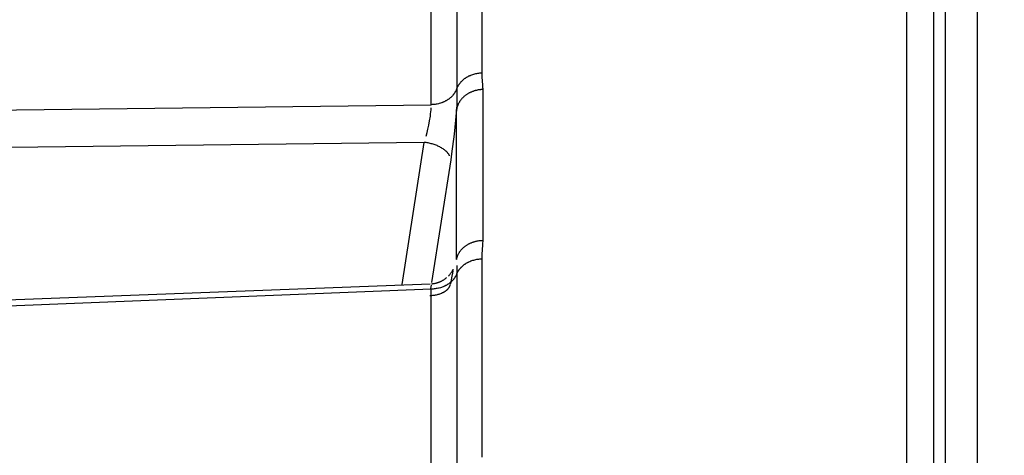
# Model space of a CAD drawing. Header units: millimetres. Extents: x -2637 to -1637, y 678 to 1678.
# Tile 108 of 256: x -2328 to -2310, y 1495 to 1503. Entities that reach past the tile are written whole.
import ezdxf

# ---------------------------------------------------------------- set-up
doc = ezdxf.new("R2010")
doc.units = ezdxf.units.MM
doc.layers.add('Make2D$B.SHOW mini', color=7, linetype='Continuous', true_color=0x000000)
doc.styles.add('Arial Standard', font='txt')
doc.dimstyles.get("Standard").update_dxf_attribs({"dimscale": 10, "dimtxt": 2.5, "dimasz": 3, "dimexe": 1, "dimexo": 0.5, "dimgap": 0.8, "dimtad": 1, "dimtoh": 1, "dimzin": 1, "dimdsep": 46, "dimtxsty": 'Arial Standard', "dimblk": 'OPEN90', "dimcen": 2.5, "dimadec": 1, "dimazin": 1, "dimtfac": 1, "dimtdec": 4, "dimtix": 1, "dimtofl": 0, "dimtmove": 1, "dimatfit": 3, "dimldrblk": 'OPEN90', "dimfxl": 1, "dimtolj": 1, "dimtzin": 1, "dimarcsym": 0})

# ---------------------------------------------------------------- blocks, each defined once
blk = doc.blocks.new('*D8')
at = {"layer": 'Defpoints', "color": 0}
for p in [(-2237.361, 1563.169), (-2467.361, 1479.028), (-2237.361, 1479.028)]:
    blk.add_point(p, dxfattribs=at)
at = {"layer": 'Make2D$B.SHOW mini', "color": 0, "lineweight": -2}
for p, q in [((-2467.361, 1481.528), (-2467.361, 1568.169)), ((-2237.361, 1481.528), (-2237.361, 1568.169)), ((-2452.361, 1563.169), (-2252.361, 1563.169))]:
    blk.add_line(p, q, dxfattribs=at)
at = {"layer": 'Make2D$B.SHOW mini', "color": 0}
for points in [[(-2452.361, 1565.669), (-2452.361, 1560.669), (-2467.361, 1563.169)], [(-2252.361, 1560.669), (-2252.361, 1565.669), (-2237.361, 1563.169)]]:
    blk.add_solid(points, dxfattribs=at)
at = {"layer": 'Make2D$B.SHOW mini', "color": 0, "insert": (-2352.361, 1574.827), "char_height": 15, "attachment_point": 5, "style": 'Arial Standard'}
blk.add_mtext('\\A1;230.00', dxfattribs=at)

msp = doc.modelspace()

# ---------------------------------------------------------------- linework, layer by layer
at = {"layer": 'Make2D$B.SHOW mini', "color": 18, "lineweight": -3, "true_color": 0x000000}
for points in [[(-2312.153, 1515.111), (-2312.153, 1515.11), (-2312.153, 1515.106), (-2312.153, 1515.09), (-2312.153, 1515.027), (-2312.153, 1514.771), (-2312.153, 1513.709), (-2312.153, 1509.216), (-2312.153, 1490.521), (-2312.153, 1431.156)], [(-2311.657, 1514.742), (-2311.657, 1514.741), (-2311.657, 1514.737), (-2311.657, 1514.722), (-2311.657, 1514.659), (-2311.657, 1514.404), (-2311.657, 1513.347), (-2311.657, 1508.874), (-2311.657, 1490.261), (-2311.657, 1431.156)], [(-2310.861, 1514.656), (-2310.861, 1514.655), (-2310.861, 1514.651), (-2310.861, 1514.635), (-2310.861, 1514.573), (-2310.861, 1514.318), (-2310.861, 1513.262), (-2310.861, 1508.793), (-2310.861, 1490.199), (-2310.861, 1431.156)], [(-2311.444, 1513.961), (-2311.444, 1513.96), (-2311.444, 1513.956), (-2311.444, 1513.941), (-2311.444, 1513.879), (-2311.444, 1513.627), (-2311.444, 1512.579), (-2311.444, 1508.148), (-2311.444, 1489.708), (-2311.444, 1431.156)], [(-2319.941, 1505.054), (-2319.941, 1502.111)], [(-2320.399, 1504.75), (-2320.399, 1501.819)], [(-2320.867, 1501.527), (-2320.867, 1504.446)], [(-2320.399, 1501.819), (-2320.396, 1501.827), (-2320.393, 1501.834), (-2320.39, 1501.841), (-2320.387, 1501.848), (-2320.383, 1501.855), (-2320.38, 1501.862), (-2320.376, 1501.87), (-2320.372, 1501.877), (-2320.367, 1501.884), (-2320.363, 1501.891), (-2320.358, 1501.898), (-2320.354, 1501.905), (-2320.349, 1501.911), (-2320.344, 1501.918), (-2320.338, 1501.925), (-2320.333, 1501.932), (-2320.327, 1501.938), (-2320.321, 1501.945), (-2320.316, 1501.951), (-2320.309, 1501.958), (-2320.303, 1501.964), (-2320.297, 1501.97), (-2320.29, 1501.976), (-2320.283, 1501.982), (-2320.277, 1501.988), (-2320.27, 1501.994), (-2320.262, 1502), (-2320.255, 1502.005), (-2320.248, 1502.011), (-2320.24, 1502.016), (-2320.232, 1502.021), (-2320.225, 1502.026), (-2320.217, 1502.031), (-2320.209, 1502.036), (-2320.201, 1502.041), (-2320.192, 1502.045), (-2320.184, 1502.05), (-2320.176, 1502.054), (-2320.167, 1502.058), (-2320.158, 1502.062), (-2320.15, 1502.066), (-2320.141, 1502.07), (-2320.123, 1502.076), (-2320.105, 1502.083), (-2320.087, 1502.088), (-2320.069, 1502.093), (-2320.051, 1502.098), (-2320.032, 1502.102), (-2320.014, 1502.105), (-2319.996, 1502.107), (-2319.978, 1502.109), (-2319.959, 1502.111), (-2319.941, 1502.111)], [(-2319.941, 1502.111), (-2319.941, 1502.074), (-2319.939, 1502.037), (-2319.927, 1501.885), (-2319.925, 1501.845), (-2319.924, 1501.825), (-2319.924, 1501.805)], [(-2320.399, 1501.819), (-2320.402, 1501.812), (-2320.405, 1501.805), (-2320.409, 1501.797), (-2320.412, 1501.79), (-2320.416, 1501.783), (-2320.419, 1501.776), (-2320.423, 1501.768), (-2320.428, 1501.761), (-2320.432, 1501.754), (-2320.436, 1501.747), (-2320.441, 1501.74), (-2320.446, 1501.733), (-2320.451, 1501.726), (-2320.456, 1501.719), (-2320.462, 1501.712), (-2320.467, 1501.705), (-2320.473, 1501.699), (-2320.479, 1501.692), (-2320.485, 1501.685), (-2320.491, 1501.679), (-2320.498, 1501.673), (-2320.504, 1501.666), (-2320.511, 1501.66), (-2320.518, 1501.654), (-2320.525, 1501.648), (-2320.532, 1501.642), (-2320.539, 1501.636), (-2320.547, 1501.631), (-2320.554, 1501.625), (-2320.562, 1501.62), (-2320.57, 1501.615), (-2320.578, 1501.61), (-2320.586, 1501.605), (-2320.594, 1501.6), (-2320.603, 1501.595), (-2320.611, 1501.591), (-2320.62, 1501.586), (-2320.628, 1501.582), (-2320.637, 1501.578), (-2320.646, 1501.574), (-2320.655, 1501.57), (-2320.664, 1501.567), (-2320.673, 1501.563), (-2320.682, 1501.56), (-2320.7, 1501.554), (-2320.719, 1501.548), (-2320.737, 1501.543), (-2320.756, 1501.539), (-2320.775, 1501.536), (-2320.793, 1501.533), (-2320.812, 1501.53), (-2320.831, 1501.529), (-2320.849, 1501.528), (-2320.867, 1501.527)], [(-2320.399, 1501.819), (-2320.4, 1501.537), (-2320.402, 1501.438)], [(-2319.924, 1501.805), (-2319.945, 1501.804), (-2319.955, 1501.803), (-2319.965, 1501.802), (-2319.975, 1501.801), (-2319.986, 1501.8), (-2319.996, 1501.798), (-2320.007, 1501.797), (-2320.017, 1501.795), (-2320.027, 1501.793), (-2320.038, 1501.79), (-2320.048, 1501.788), (-2320.059, 1501.785), (-2320.069, 1501.782), (-2320.08, 1501.779), (-2320.09, 1501.776), (-2320.1, 1501.772), (-2320.11, 1501.769), (-2320.121, 1501.765), (-2320.131, 1501.76), (-2320.141, 1501.756), (-2320.151, 1501.752), (-2320.16, 1501.747), (-2320.17, 1501.742), (-2320.18, 1501.737), (-2320.189, 1501.731), (-2320.199, 1501.726), (-2320.208, 1501.72), (-2320.217, 1501.714), (-2320.226, 1501.708), (-2320.234, 1501.702), (-2320.243, 1501.695), (-2320.251, 1501.689), (-2320.26, 1501.682), (-2320.268, 1501.675), (-2320.275, 1501.668), (-2320.283, 1501.661), (-2320.29, 1501.654), (-2320.298, 1501.646), (-2320.305, 1501.639), (-2320.311, 1501.631), (-2320.318, 1501.623), (-2320.324, 1501.615), (-2320.33, 1501.607), (-2320.336, 1501.599), (-2320.342, 1501.591), (-2320.347, 1501.583), (-2320.352, 1501.575), (-2320.357, 1501.566), (-2320.362, 1501.558), (-2320.366, 1501.549), (-2320.371, 1501.541), (-2320.374, 1501.532), (-2320.378, 1501.524), (-2320.382, 1501.515), (-2320.385, 1501.507), (-2320.388, 1501.498), (-2320.391, 1501.489), (-2320.393, 1501.481), (-2320.395, 1501.472), (-2320.398, 1501.464), (-2320.399, 1501.455), (-2320.401, 1501.447), (-2320.402, 1501.438)], [(-2319.924, 1501.805), (-2319.924, 1499.037)], [(-2413.561, 1495.823), (-2391.355, 1498.216), (-2366.837, 1500.101), (-2352.865, 1500.824), (-2337.594, 1501.325), (-2320.867, 1501.527)], [(-2320.961, 1500.952), (-2320.944, 1501.014), (-2320.928, 1501.08), (-2320.912, 1501.153), (-2320.897, 1501.233), (-2320.883, 1501.317), (-2320.878, 1501.358), (-2320.873, 1501.398), (-2320.87, 1501.435), (-2320.868, 1501.47)], [(-2320.402, 1501.438), (-2320.447, 1500.984), (-2320.494, 1500.625), (-2320.511, 1500.514)], [(-2320.402, 1498.684), (-2320.402, 1501.438)], [(-2320.996, 1500.836), (-2337.696, 1500.63), (-2352.943, 1500.127), (-2379.686, 1498.515), (-2402.381, 1496.41), (-2413.561, 1495.122)], [(-2321.403, 1498.225), (-2320.996, 1500.836)], [(-2320.531, 1500.591), (-2320.533, 1500.596), (-2320.536, 1500.602), (-2320.539, 1500.607), (-2320.543, 1500.612), (-2320.546, 1500.618), (-2320.55, 1500.623), (-2320.554, 1500.628), (-2320.558, 1500.634), (-2320.563, 1500.639), (-2320.567, 1500.644), (-2320.572, 1500.65), (-2320.577, 1500.655), (-2320.582, 1500.66), (-2320.587, 1500.665), (-2320.593, 1500.671), (-2320.598, 1500.676), (-2320.604, 1500.681), (-2320.61, 1500.686), (-2320.616, 1500.691), (-2320.623, 1500.696), (-2320.636, 1500.706), (-2320.65, 1500.716), (-2320.664, 1500.725), (-2320.679, 1500.734), (-2320.695, 1500.743), (-2320.711, 1500.751), (-2320.727, 1500.76), (-2320.744, 1500.767), (-2320.761, 1500.775), (-2320.779, 1500.782), (-2320.797, 1500.789), (-2320.815, 1500.795), (-2320.833, 1500.801), (-2320.851, 1500.806), (-2320.869, 1500.811), (-2320.888, 1500.816), (-2320.906, 1500.82), (-2320.924, 1500.824), (-2320.942, 1500.828), (-2320.96, 1500.831), (-2320.978, 1500.833), (-2320.996, 1500.836)], [(-2320.511, 1500.514), (-2320.862, 1498.264)], [(-2320.402, 1498.684), (-2320.401, 1498.693), (-2320.399, 1498.701), (-2320.398, 1498.709), (-2320.395, 1498.717), (-2320.393, 1498.725), (-2320.391, 1498.734), (-2320.388, 1498.742), (-2320.385, 1498.75), (-2320.382, 1498.758), (-2320.378, 1498.767), (-2320.374, 1498.775), (-2320.371, 1498.783), (-2320.366, 1498.791), (-2320.362, 1498.799), (-2320.357, 1498.807), (-2320.352, 1498.816), (-2320.347, 1498.823), (-2320.342, 1498.831), (-2320.336, 1498.839), (-2320.33, 1498.847), (-2320.324, 1498.855), (-2320.318, 1498.862), (-2320.311, 1498.87), (-2320.305, 1498.877), (-2320.298, 1498.884), (-2320.29, 1498.892), (-2320.283, 1498.899), (-2320.275, 1498.905), (-2320.268, 1498.912), (-2320.26, 1498.919), (-2320.251, 1498.925), (-2320.243, 1498.932), (-2320.234, 1498.938), (-2320.226, 1498.944), (-2320.217, 1498.95), (-2320.208, 1498.955), (-2320.199, 1498.961), (-2320.189, 1498.966), (-2320.18, 1498.971), (-2320.17, 1498.976), (-2320.16, 1498.981), (-2320.151, 1498.986), (-2320.141, 1498.99), (-2320.131, 1498.994), (-2320.121, 1498.998), (-2320.11, 1499.002), (-2320.1, 1499.005), (-2320.09, 1499.009), (-2320.08, 1499.012), (-2320.069, 1499.015), (-2320.059, 1499.018), (-2320.048, 1499.02), (-2320.038, 1499.023), (-2320.027, 1499.025), (-2320.017, 1499.027), (-2320.007, 1499.029), (-2319.986, 1499.032), (-2319.965, 1499.034), (-2319.945, 1499.036), (-2319.924, 1499.037)], [(-2319.924, 1499.037), (-2319.924, 1499.015), (-2319.925, 1498.993), (-2319.927, 1498.949), (-2319.939, 1498.781), (-2319.941, 1498.739), (-2319.941, 1498.698)], [(-2320.399, 1498.42), (-2320.396, 1498.427), (-2320.393, 1498.434), (-2320.39, 1498.441), (-2320.387, 1498.447), (-2320.383, 1498.454), (-2320.38, 1498.461), (-2320.376, 1498.468), (-2320.372, 1498.475), (-2320.367, 1498.481), (-2320.363, 1498.488), (-2320.358, 1498.495), (-2320.354, 1498.501), (-2320.349, 1498.508), (-2320.344, 1498.514), (-2320.338, 1498.521), (-2320.333, 1498.527), (-2320.327, 1498.533), (-2320.321, 1498.539), (-2320.316, 1498.546), (-2320.309, 1498.552), (-2320.303, 1498.558), (-2320.297, 1498.564), (-2320.29, 1498.569), (-2320.283, 1498.575), (-2320.277, 1498.581), (-2320.27, 1498.586), (-2320.262, 1498.592), (-2320.255, 1498.597), (-2320.248, 1498.602), (-2320.24, 1498.607), (-2320.232, 1498.612), (-2320.225, 1498.617), (-2320.217, 1498.622), (-2320.209, 1498.626), (-2320.201, 1498.631), (-2320.192, 1498.635), (-2320.184, 1498.639), (-2320.176, 1498.643), (-2320.158, 1498.651), (-2320.141, 1498.658), (-2320.123, 1498.665), (-2320.105, 1498.671), (-2320.087, 1498.676), (-2320.069, 1498.681), (-2320.051, 1498.685), (-2320.032, 1498.689), (-2320.014, 1498.692), (-2319.996, 1498.694), (-2319.978, 1498.696), (-2319.959, 1498.697), (-2319.941, 1498.698)], [(-2319.941, 1498.698), (-2319.941, 1495.058)], [(-2320.399, 1498.42), (-2320.402, 1498.413), (-2320.405, 1498.406), (-2320.409, 1498.399), (-2320.412, 1498.392), (-2320.416, 1498.385), (-2320.419, 1498.378), (-2320.423, 1498.371), (-2320.428, 1498.365), (-2320.432, 1498.358), (-2320.436, 1498.351), (-2320.441, 1498.344), (-2320.446, 1498.338), (-2320.451, 1498.331), (-2320.456, 1498.324), (-2320.462, 1498.318), (-2320.467, 1498.311), (-2320.473, 1498.305), (-2320.479, 1498.299), (-2320.485, 1498.292), (-2320.491, 1498.286), (-2320.498, 1498.28), (-2320.504, 1498.274), (-2320.511, 1498.268), (-2320.518, 1498.263), (-2320.525, 1498.257), (-2320.532, 1498.251), (-2320.539, 1498.246), (-2320.547, 1498.24), (-2320.554, 1498.235), (-2320.562, 1498.23), (-2320.57, 1498.225), (-2320.578, 1498.22), (-2320.586, 1498.216), (-2320.594, 1498.211), (-2320.603, 1498.207), (-2320.611, 1498.202), (-2320.62, 1498.198), (-2320.628, 1498.194), (-2320.637, 1498.19), (-2320.646, 1498.186), (-2320.664, 1498.179), (-2320.682, 1498.173), (-2320.7, 1498.167), (-2320.719, 1498.162), (-2320.737, 1498.157), (-2320.756, 1498.153), (-2320.775, 1498.15), (-2320.793, 1498.147), (-2320.812, 1498.145), (-2320.831, 1498.143), (-2320.849, 1498.142), (-2320.867, 1498.142)], [(-2320.55, 1498.384), (-2320.541, 1498.393), (-2320.533, 1498.401), (-2320.526, 1498.41), (-2320.519, 1498.419), (-2320.512, 1498.428), (-2320.505, 1498.436), (-2320.499, 1498.445), (-2320.494, 1498.453), (-2320.489, 1498.461), (-2320.484, 1498.469), (-2320.479, 1498.477), (-2320.475, 1498.484), (-2320.472, 1498.491), (-2320.468, 1498.497), (-2320.465, 1498.503), (-2320.463, 1498.508)], [(-2320.469, 1498.476), (-2320.478, 1498.433), (-2320.488, 1498.382), (-2320.513, 1498.241)], [(-2320.399, 1498.576), (-2320.399, 1498.42)], [(-2320.399, 1498.42), (-2320.399, 1494.795)], [(-2413.561, 1490.633), (-2392.651, 1493.292), (-2368.521, 1495.672), (-2342.711, 1497.412), (-2320.888, 1498.238)], [(-2320.864, 1498.239), (-2320.854, 1498.24), (-2320.845, 1498.241), (-2320.835, 1498.242), (-2320.825, 1498.243), (-2320.816, 1498.245), (-2320.806, 1498.247), (-2320.797, 1498.249), (-2320.788, 1498.251), (-2320.778, 1498.253), (-2320.769, 1498.255), (-2320.76, 1498.258), (-2320.751, 1498.261), (-2320.742, 1498.264), (-2320.733, 1498.267), (-2320.724, 1498.27), (-2320.715, 1498.274), (-2320.706, 1498.277), (-2320.697, 1498.281), (-2320.688, 1498.285), (-2320.68, 1498.289), (-2320.671, 1498.294), (-2320.663, 1498.298), (-2320.655, 1498.303), (-2320.646, 1498.308), (-2320.638, 1498.313), (-2320.63, 1498.318), (-2320.622, 1498.323), (-2320.614, 1498.328), (-2320.607, 1498.334), (-2320.599, 1498.34), (-2320.592, 1498.346), (-2320.584, 1498.352)], [(-2320.867, 1498.142), (-2346.572, 1497.106), (-2370.691, 1495.388), (-2393.293, 1493.117), (-2413.561, 1490.53)], [(-2320.89, 1498.025), (-2320.873, 1498.026), (-2320.855, 1498.027), (-2320.838, 1498.029), (-2320.821, 1498.031), (-2320.804, 1498.033), (-2320.788, 1498.036), (-2320.771, 1498.039), (-2320.755, 1498.043), (-2320.739, 1498.047), (-2320.723, 1498.051), (-2320.708, 1498.056), (-2320.693, 1498.062), (-2320.678, 1498.067), (-2320.671, 1498.07), (-2320.664, 1498.073), (-2320.658, 1498.077), (-2320.651, 1498.08), (-2320.644, 1498.083), (-2320.638, 1498.087), (-2320.632, 1498.09), (-2320.625, 1498.094), (-2320.619, 1498.097), (-2320.614, 1498.101), (-2320.608, 1498.105), (-2320.602, 1498.109), (-2320.597, 1498.113), (-2320.592, 1498.117), (-2320.586, 1498.121), (-2320.582, 1498.125), (-2320.577, 1498.13), (-2320.572, 1498.134), (-2320.568, 1498.138), (-2320.563, 1498.143), (-2320.559, 1498.147), (-2320.555, 1498.152), (-2320.552, 1498.156), (-2320.548, 1498.161), (-2320.545, 1498.166), (-2320.541, 1498.17), (-2320.538, 1498.175), (-2320.535, 1498.18), (-2320.533, 1498.185), (-2320.53, 1498.189), (-2320.528, 1498.194), (-2320.525, 1498.199), (-2320.523, 1498.204), (-2320.522, 1498.209), (-2320.52, 1498.214), (-2320.518, 1498.218), (-2320.517, 1498.223), (-2320.515, 1498.228)], [(-2320.87, 1498.212), (-2320.879, 1498.15)], [(-2320.867, 1494.532), (-2320.867, 1498.142)]]:
    msp.add_lwpolyline(points, dxfattribs=at)

# ---------------------------------------------------------------- dimensions: what is measured, and where the dimension line sits
at = {"layer": 'Make2D$B.SHOW mini', "color": 5, "true_color": 0x0000ff}
dim = msp.add_linear_dim(base=(-2237.361, 1563.169), p1=(-2467.361, 1479.028), p2=(-2237.361, 1479.028), angle=180, dimstyle='Standard', override={"dimscale": 5, "dimtxt": 3, "dimasz": 3, "dimexe": 1, "dimexo": 0.5, "dimgap": 0.8, "dimtad": 1, "dimtih": 0, "dimtoh": 0, "dimdec": 2, "dimzin": 1, "dimtxsty": 'Arial Standard', "dimsah": 0, "dimcen": 2.5, "dimadec": 1, "dimazin": 1, "dimtix": 0, "dimtmove": 0, "dimtzin": 1}, dxfattribs=at)
dim.commit()
dim.dimension.update_dxf_attribs({"geometry": '*D8', "text_midpoint": (-2352.361, 1574.827)})

doc.saveas('drawing.dxf')
